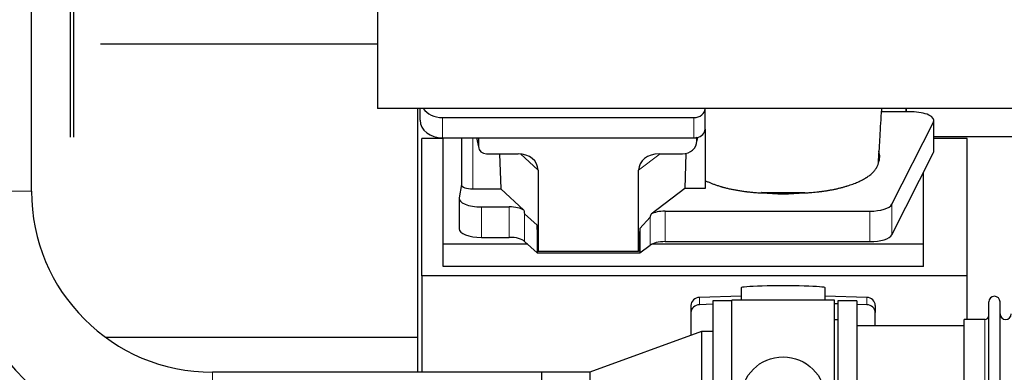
# Model space of a CAD drawing. Header units: inches. Extents: x 0 to 23760, y -13 to 16800.
# Tile 9 of 256: x 2153 to 3034, y 6408 to 6723. Entities that reach past the tile are written whole.
import ezdxf

# ---------------------------------------------------------------- set-up
doc = ezdxf.new("R2010")
doc.units = ezdxf.units.IN
doc.layers.add('1', color=7, linetype='Continuous', true_color=0xffffff)

msp = doc.modelspace()

# ---------------------------------------------------------------- linework, layer by layer
at = {"layer": '1', "color": 2, "linetype": 'Continuous', "lineweight": 25}
for p, q in [((2163.322, 6569.716), (2163.322, 7567.47)), ((2198.286, 6617.859), (2198.286, 6925.951)), ((2198.286, 6617.859), (2198.286, 6925.951)), ((2201.286, 6617.859), (2201.286, 6925.951)), ((2473.286, 6793.516), (2473.286, 6643.515)), ((2473.282, 6701.126), (2225.287, 6701.126)), ((6983.786, 6643.515), (2473.286, 6643.515)), ((2509.283, 6438.852), (2509.283, 6643.512)), ((2511.339, 6633.142), (2511.339, 6643.515)), ((2766.339, 6643.469), (2766.339, 6643.516)), ((2766.339, 6625.208), (2766.339, 6643.469)), ((2946.289, 6640.577), (2924.414, 6640.577)), ((2946.289, 6643.517), (2946.289, 6640.577)), ((2946.289, 6640.577), (2946.289, 6643.516)), ((2951.31, 6640.577), (2946.289, 6640.577)), ((2531.339, 6635.535), (2756.339, 6635.535)), ((2933.552, 6557.974), (2970.941, 6631.46)), ((2971.31, 6605.669), (2971.31, 6632.923)), ((2766.339, 6625.209), (2766.339, 6571.946)), ((2512.946, 6494.065), (2512.946, 6616.89)), ((2531.946, 6616.89), (2512.946, 6616.89)), ((2531.339, 6617.274), (2756.339, 6617.274)), ((2531.946, 6522.179), (2531.946, 6617.273)), ((2548.272, 6617.276), (2548.272, 6575.534)), ((2561.684, 6617.274), (2563.789, 6608.032)), ((2563.65, 6617.274), (2563.65, 6609.263)), ((2758.845, 6612.506), (2759.93, 6617.803)), ((2759.054, 6614.574), (2759.054, 6617.87)), ((3000.946, 6616.89), (2971.31, 6616.89)), ((2971.311, 6618.63), (3083.246, 6618.63)), ((3000.946, 6494.065), (3000.946, 6616.89)), ((2570.623, 6603.078), (2599.084, 6603.078)), ((2582.337, 6603.077), (2583.571, 6571.628)), ((2725.252, 6603.078), (2746.103, 6603.078)), ((2749.223, 6603.414), (2748.302, 6571.946)), ((2933.552, 6530.719), (2970.941, 6604.206)), ((2616.88, 6588.447), (2616.88, 6515.853)), ((2706.915, 6515.853), (2706.915, 6588.542)), ((2961.946, 6522.179), (2961.946, 6586.525)), ((2548.272, 6575.665), (2546.201, 6563.776)), ((2558.48, 6571.628), (2583.571, 6571.628)), ((2604.12, 6552.649), (2583.571, 6571.628)), ((2748.302, 6571.946), (2718.05, 6549.226)), ((2766.339, 6571.946), (2748.302, 6571.946)), ((2546.157, 6563.267), (2546.157, 6536.012)), ((2566.157, 6555.613), (2590.991, 6555.613)), ((2615.959, 6539.312), (2604.849, 6549.479)), ((2730.531, 6551.783), (2913.921, 6551.783)), ((2717.213, 6546.32), (2707.896, 6536.175)), ((2615.959, 6539.312), (2615.959, 6514.55)), ((2616.88, 6515.853), (2615.959, 6539.312)), ((2707.896, 6536.175), (2706.915, 6515.853)), ((2707.896, 6536.175), (2707.896, 6514.55)), ((2566.157, 6528.359), (2590.991, 6528.359)), ((2604.849, 6524.815), (2615.959, 6514.55)), ((2730.531, 6524.528), (2913.921, 6524.528)), ((2531.946, 6502.377), (2531.946, 6522.179)), ((2607.707, 6522.179), (2531.946, 6522.179)), ((2615.959, 6514.55), (2707.896, 6514.55)), ((2706.915, 6515.853), (2616.88, 6515.853)), ((2707.896, 6514.55), (2717.213, 6521.43)), ((2961.946, 6522.179), (2718.432, 6522.179)), ((2961.946, 6502.377), (2961.946, 6522.179)), ((2961.946, 6502.377), (2531.946, 6502.377)), ((2512.946, 6494.065), (2512.946, 6407.748)), ((3000.946, 6494.065), (2512.946, 6494.065)), ((3000.946, 6454.866), (3000.946, 6494.065)), ((2798.622, 6483.21), (2798.622, 6472.146)), ((2873.95, 6472.146), (2873.95, 6483.21)), ((2798.623, 6475.783), (2761.507, 6474.633)), ((2790.286, 6471.716), (2773.286, 6471.716)), ((2773.286, 6471.716), (2773.286, 6267.716)), ((2790.286, 6267.286), (2790.286, 6472.146)), ((2834.841, 6472.146), (2790.286, 6472.146)), ((2882.286, 6472.146), (2834.841, 6472.146)), ((2911.065, 6474.633), (2873.949, 6475.783)), ((2882.286, 6267.286), (2882.286, 6472.146)), ((2902.286, 6471.716), (2885.286, 6471.716)), ((2885.286, 6471.716), (2885.286, 6267.716)), ((2902.286, 6471.716), (2902.286, 6267.716)), ((3020.286, 6459.215), (3020.286, 6470.616)), ((3030.486, 6459.215), (3030.486, 6470.616)), ((2753.786, 6467.541), (2753.786, 6461.077)), ((2773.287, 6468.533), (2761.507, 6468.169)), ((2885.285, 6468.967), (2882.286, 6469.06)), ((2911.065, 6468.169), (2902.286, 6468.441)), ((2918.786, 6467.541), (2918.786, 6461.077)), ((2753.786, 6461.077), (2753.786, 6440.655)), ((2885.286, 6454.716), (2882.286, 6454.716)), ((2918.786, 6449.216), (2918.786, 6461.077)), ((3016.786, 6454.866), (2998.286, 6454.866)), ((2998.286, 6445.245), (2998.286, 6454.866)), ((3020.286, 6268.816), (3020.286, 6459.215)), ((3030.486, 6268.816), (3030.486, 6459.215)), ((2763.286, 6444.113), (2663.286, 6407.716)), ((2773.286, 6444.113), (2763.286, 6444.113)), ((2763.286, 6444.113), (2763.286, 6295.319)), ((2998.286, 6449.216), (2902.286, 6449.216)), ((2998.286, 6284.566), (2998.286, 6445.245)), ((2509.283, 6438.852), (2229.861, 6438.852)), ((2509.283, 6407.748), (2509.283, 6438.852)), ((2620.286, 6407.752), (2325.286, 6407.752)), ((2620.286, 6331.68), (2620.286, 6407.752)), ((2663.286, 6407.716), (2620.323, 6407.716)), ((2663.286, 6407.716), (2663.286, 6331.716))]:
    msp.add_line(p, q, dxfattribs=at)
at = {"layer": '1', "color": 110, "linetype": 'Continuous', "lineweight": 13}
for p, q in [((2531.339, 6617.274), (2531.339, 6635.535)), ((2756.339, 6617.274), (2756.339, 6635.535)), ((2970.941, 6631.46), (2970.941, 6604.206)), ((2558.48, 6571.628), (2558.48, 6617.274)), ((2561.825, 6617.274), (2563.65, 6609.263)), ((2759.054, 6614.574), (2759.702, 6617.736)), ((2616.88, 6588.447), (2601.142, 6602.983)), ((2726.27, 6603.077), (2706.915, 6588.542)), ((2087.25, 6569.716), (2163.322, 6569.716)), ((2566.157, 6555.613), (2566.157, 6528.359)), ((2590.991, 6555.613), (2590.991, 6528.359)), ((2604.849, 6549.479), (2604.849, 6524.815)), ((2730.531, 6551.783), (2730.531, 6524.528)), ((2913.921, 6551.783), (2913.921, 6524.528)), ((2933.552, 6557.974), (2933.552, 6530.719)), ((2717.213, 6546.32), (2717.213, 6521.43)), ((2761.507, 6474.633), (2761.507, 6468.169)), ((2911.065, 6474.633), (2911.065, 6468.169)), ((3016.786, 6445.245), (3016.786, 6454.866)), ((3016.786, 6284.566), (3016.786, 6445.245)), ((2325.286, 6331.68), (2325.286, 6407.752))]:
    msp.add_line(p, q, dxfattribs=at)
at = {"layer": '1', "color": 2, "linetype": 'Continuous', "lineweight": 25}
for centre, radius, start, end in [((2325.286, 6569.716), 238.036, 180, 270), ((2325.286, 6569.716), 161.964, 180, 270), ((3025.386, 6470.616), 5.1, 0, 180), ((3016.786, 6458.366), 3.5, 270, 0), ((3035.486, 6459.866), 5, 180, 0)]:
    msp.add_arc(centre, radius, start, end, dxfattribs=at)
for centre, major_axis, ratio, start_param, end_param in [((2531.339, 6651.403), (-20, 0), 0.7933958, 0.5202527, 1.5707963), ((2756.339, 6643.469), (-10, 0), 0.7933958, 1.5707963, 3.1415927), ((2951.31, 6632.923), (-20, 0), 0.3826834, 2.9492947, 4.712389), ((2531.339, 6633.142), (-20, 0), 0.7933958, 0, 1.5707963), ((2756.339, 6625.208), (-10, 0), 0.7933958, 1.8474697, 3.1415927), ((2746.014, 6614.653), (13.036, -0.373), 0.8874794, 4.7446027, 6.3085613), ((2756.339, 6625.208), (-10, 0), 0.7933958, 1.5707963, 1.7425489), ((2756.339, 6638.067), (0, -20.985), 0.4765235, 0.1717525, 0.2749449), ((2570.677, 6609.31), (-7.024, -0.222), 0.8867966, 6.2551969, 7.8183965), ((2598.468, 6587.941), (-18.368, -1.548), 0.8197595, 3.0726, 4.6099191), ((2726.01, 6587.941), (19.053, -1.602), 0.7899984, 1.6768142, 3.2079098), ((2836.289, 6600.395), (-86.5, 0), 0.3826834, 2.9725041, 3.2916257), ((2951.31, 6605.669), (-20, 0), 0.3826834, 2.9492947, 3.1416097), ((2558.48, 6575.534), (-10.208, 0), 0.3826834, 0.0000123, 1.5707963), ((2836.289, 6600.395), (-86.5, 0), 0.3826834, 1.3483772, 1.7943795), ((2566.157, 6563.267), (-20, 0), 0.3826834, 6.216629, 7.8539816), ((2590.991, 6549.873), (15, 0), 0.3826834, 0.5047652, 1.5707963), ((2590.991, 6961.087), (13.933, -411.641), 0.0134983, 6.1578935, 6.2699677), ((2730.531, 6546.043), (15, 0), 0.3826834, 1.5707963, 2.5536377), ((2913.921, 6559.436), (-20, 0), 0.3826834, 1.5707963, 2.9492947), ((2730.531, 6892.553), (-13.469, -346.314), 0.0190642, 0.0224463, 0.1321927), ((2566.157, 6536.012), (-20, 0), 0.3826834, 0.0000123, 1.5707963), ((2590.991, 6522.618), (15, 0), 0.3826834, 0.392691, 1.5707963), ((2730.531, 6518.788), (15, 0), 0.3826834, 1.5707963, 2.6633841), ((2913.921, 6532.182), (-20, 0), 0.3826834, 1.5707963, 2.9492947), ((2836.286, 6483.21), (37.664, 0), 0.0504434, 0, 3.1415927), ((2761.786, 6467.541), (8, 0), 0.8870108, 1.6057029, 3.1415927), ((2910.786, 6467.541), (8, 0), 0.8870108, 0, 1.5358897), ((2761.786, 6461.077), (8, 0), 0.8870108, 1.6057029, 3.1415927), ((2910.786, 6461.077), (8, 0), 0.8870108, 0, 1.5358897)]:
    msp.add_ellipse(centre, major_axis=major_axis, ratio=ratio, start_param=start_param, end_param=end_param, dxfattribs=at)
msp.add_ellipse((2836.286, 6384.204), major_axis=(37.64, 0), ratio=0.9914449, dxfattribs=at)
for points, knots in [([(2921.798, 6597.697), (2921.994, 6601.177), (2922.388, 6607.97), (2923.305, 6622.899), (2924.055, 6634.818), (2924.586, 6643.302), (2924.599, 6643.518)], [0, 0, 0, 0, 0.2373837, 0.4583525, 0.9862029, 1, 1, 1, 1]), ([(2855.469, 6568.117), (2856.541, 6568.168), (2857.61, 6568.228), (2859.74, 6568.366), (2860.801, 6568.443), (2863.973, 6568.702), (2866.071, 6568.91), (2868.675, 6569.215), (2869.194, 6569.278), (2869.972, 6569.376), (2870.361, 6569.426), (2870.878, 6569.494), (2871.137, 6569.529), (2872.298, 6569.686), (2873.318, 6569.833), (2875.336, 6570.144), (2876.334, 6570.308), (2878.307, 6570.65), (2879.283, 6570.829), (2881.21, 6571.203), (2882.163, 6571.398), (2884.046, 6571.803), (2885.906, 6572.224), (2888.63, 6572.901), (2890.401, 6573.384), (2891.712, 6573.758), (2892.146, 6573.885), (2892.685, 6574.046), (2892.793, 6574.078), (2893.008, 6574.143), (2893.115, 6574.175), (2893.436, 6574.273), (2893.649, 6574.339), (2894.708, 6574.669), (2895.537, 6574.939), (2897.972, 6575.768), (2899.525, 6576.345), (2901.75, 6577.246), (2903.2, 6577.859), (2905.272, 6578.812), (2906.586, 6579.472), (2907.864, 6580.143), (2908.486, 6580.484), (2909.392, 6581.006), (2909.689, 6581.181), (2910.056, 6581.402), (2910.129, 6581.447), (2910.274, 6581.536), (2910.49, 6581.669), (2910.704, 6581.803), (2911.409, 6582.25), (2912.492, 6582.972), (2913.987, 6584.077), (2915.355, 6585.201), (2916.182, 6585.964), (2916.967, 6586.734), (2917.339, 6587.123), (2918.388, 6588.298), (2919, 6589.096), (2919.59, 6590.009), (2919.654, 6590.11), (2919.779, 6590.314), (2919.841, 6590.416), (2920.02, 6590.723), (2920.134, 6590.927), (2920.457, 6591.541), (2920.648, 6591.95), (2920.986, 6592.77), (2921.132, 6593.18), (2921.378, 6594.002), (2921.479, 6594.413), (2921.556, 6594.824)], [0, 0, 0, 0, 0.03125, 0.03125, 0.0625, 0.0625, 0.125, 0.125, 0.140625, 0.140625, 0.1484375, 0.1523437, 0.15625, 0.15625, 0.1875, 0.1875, 0.21875, 0.21875, 0.25, 0.25, 0.28125, 0.28125, 0.3125, 0.34375, 0.375, 0.375, 0.390625, 0.390625, 0.3945312, 0.3945312, 0.3984375, 0.3984375, 0.40625, 0.40625, 0.4375, 0.4375, 0.5, 0.5, 0.53125, 0.5625, 0.59375, 0.59375, 0.625, 0.625, 0.640625, 0.640625, 0.6445312, 0.6445312, 0.6484375, 0.65625, 0.65625, 0.6875, 0.71875, 0.75, 0.78125, 0.78125, 0.8125, 0.8125, 0.875, 0.875, 0.8828125, 0.8828125, 0.890625, 0.890625, 0.90625, 0.90625, 0.9375, 0.9375, 0.96875, 0.96875, 1, 1, 1, 1]), ([(2921.599, 6595.384), (2921.638, 6595.6), (2921.67, 6595.815), (2921.721, 6596.246), (2921.759, 6596.677), (2921.774, 6597.108), (2921.781, 6597.45), (2921.782, 6597.578), (2921.784, 6597.705)], [0, 0, 0, 0, 0.2785515, 0.2785515, 0.5571031, 0.8356546, 0.8356546, 1, 1, 1, 1]), ([(2766.339, 6579.28), (2767.102, 6578.897), (2767.888, 6578.524), (2769.505, 6577.792), (2771.166, 6577.077), (2772.916, 6576.395), (2774.71, 6575.728), (2775.629, 6575.403), (2777.512, 6574.77), (2778.476, 6574.461), (2779.957, 6574.011), (2780.457, 6573.863), (2781.088, 6573.681), (2781.215, 6573.645), (2781.469, 6573.573), (2781.597, 6573.537), (2781.98, 6573.429), (2782.236, 6573.358), (2783.521, 6573.007), (2784.564, 6572.736), (2786.677, 6572.217), (2788.819, 6571.72), (2791.017, 6571.264), (2793.242, 6570.83), (2794.369, 6570.623), (2796.651, 6570.232), (2797.807, 6570.047), (2800.146, 6569.698), (2801.33, 6569.535), (2802.828, 6569.344), (2803.279, 6569.288), (2803.732, 6569.234), (2804.034, 6569.197), (2804.186, 6569.18), (2804.943, 6569.091), (2805.549, 6569.023), (2807.373, 6568.829), (2808.592, 6568.711), (2811.04, 6568.499), (2812.268, 6568.404), (2814.732, 6568.239), (2815.968, 6568.167), (2817.208, 6568.108)], [0, 0, 0, 0, 0.0625, 0.0625, 0.125, 0.1875, 0.1875, 0.25, 0.25, 0.3125, 0.3125, 0.34375, 0.34375, 0.3515625, 0.3515625, 0.359375, 0.359375, 0.375, 0.375, 0.4375, 0.4375, 0.5, 0.5625, 0.5625, 0.625, 0.625, 0.6875, 0.6875, 0.75, 0.75, 0.765625, 0.7734375, 0.7734375, 0.78125, 0.78125, 0.8125, 0.8125, 0.875, 0.875, 0.9375, 0.9375, 1, 1, 1, 1]), ([(2817.019, 6568.587), (2817.815, 6568.548), (2818.612, 6568.515), (2820.209, 6568.458), (2821.009, 6568.435), (2822.212, 6568.409), (2822.614, 6568.401), (2823.417, 6568.389), (2823.82, 6568.384), (2824.625, 6568.376), (2825.028, 6568.373), (2825.834, 6568.369), (2826.237, 6568.367), (2826.842, 6568.366), (2827.044, 6568.366), (2827.448, 6568.365), (2827.65, 6568.365), (2828.255, 6568.365), (2828.659, 6568.365), (2829.871, 6568.365), (2830.678, 6568.366), (2833.101, 6568.366), (2834.716, 6568.365), (2837.947, 6568.365), (2839.562, 6568.365), (2842.793, 6568.364), (2844.408, 6568.364), (2846.074, 6568.364), (2846.124, 6568.364), (2846.225, 6568.364), (2846.276, 6568.364), (2846.427, 6568.364), (2846.528, 6568.364), (2846.831, 6568.365), (2847.033, 6568.366), (2847.639, 6568.369), (2848.043, 6568.373), (2848.648, 6568.38), (2848.85, 6568.383), (2849.254, 6568.389), (2849.859, 6568.399), (2850.462, 6568.411), (2852.471, 6568.46), (2854.067, 6568.518), (2855.653, 6568.595)], [0, 0, 0, 0, 0.0625, 0.0625, 0.125, 0.125, 0.15625, 0.15625, 0.1875, 0.1875, 0.21875, 0.21875, 0.25, 0.25, 0.265625, 0.265625, 0.28125, 0.28125, 0.3125, 0.3125, 0.375, 0.375, 0.5, 0.5, 0.625, 0.625, 0.75, 0.75, 0.7539062, 0.7539062, 0.7578125, 0.7578125, 0.765625, 0.765625, 0.78125, 0.78125, 0.8125, 0.8125, 0.828125, 0.828125, 0.84375, 0.875, 0.875, 1, 1, 1, 1])]:
    msp.add_open_spline(points, degree=3, knots=knots, dxfattribs=at)
msp.add_rational_spline([(2759.054, 6617.87), (2759.063, 6617.723), (2759.071, 6617.576)], [0.500000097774, 0.499999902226, 0.500000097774], degree=2, dxfattribs=at)
for points in [[(2921.848, 6605.728), (2921.838, 6605.6), (2921.828, 6605.471), (2921.818, 6605.343)], [(2921.556, 6594.824), (2921.57, 6595.011), (2921.585, 6595.198), (2921.599, 6595.384)], [(2817.208, 6568.108), (2817.146, 6568.268), (2817.083, 6568.427), (2817.019, 6568.587)], [(2855.653, 6568.595), (2855.591, 6568.436), (2855.529, 6568.276), (2855.469, 6568.117)], [(2620.336, 6407.704), (2620.319, 6407.72), (2620.303, 6407.736), (2620.286, 6407.752)]]:
    msp.add_open_spline(points, degree=3, dxfattribs=at)

doc.saveas('drawing.dxf')
